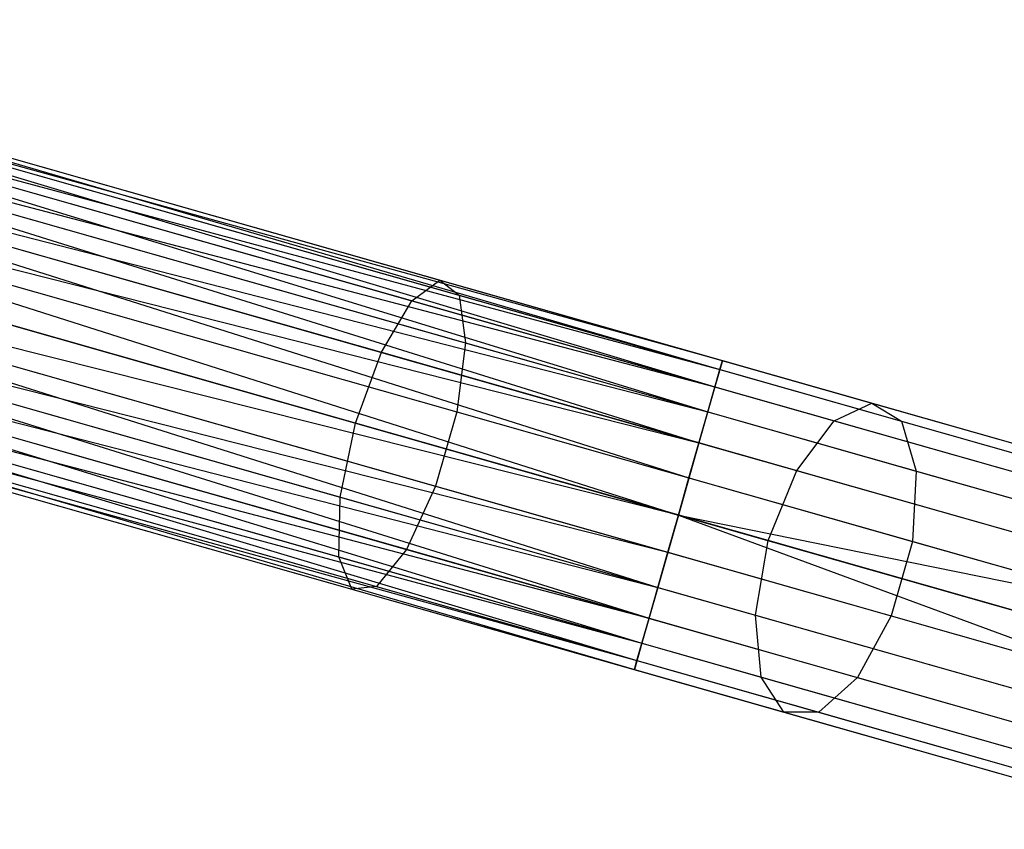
# Model space of a CAD drawing. Extents: x -91 to 92, y -91 to 92.
# Tile 224 of 256: x 64 to 70, y -21 to -16. Entities that reach past the tile are written whole.
import ezdxf

# ---------------------------------------------------------------- set-up
doc = ezdxf.new("R2010")
doc.units = 0
doc.header["$LTSCALE"] = 25.4
doc.layers.get('0').update_dxf_attribs({"linetype": 'CONTINUOUS'})

# ---------------------------------------------------------------- blocks, each defined once
blk = doc.blocks.new('NL2500012258_STL_2')
at = {"color": 0}
for p, q in [((153.1991, -16.2555, 27.3795), (160.5816, -18.416, 27.1454)), ((153.1991, -16.2555, 27.3795), (160.5816, -18.416, 27.1454)), ((153.1991, -16.2555, 27.3795), (160.5974, -18.3605, 27.6205)), ((153.1991, -16.2555, 27.3795), (160.5974, -18.3605, 27.6205)), ((153.1991, -16.2555, 27.6205), (160.5974, -18.3605, 27.6205)), ((153.1991, -16.2555, 27.6205), (160.5974, -18.3605, 27.6205)), ((153.1833, -16.311, 27.1454), (160.5816, -18.416, 27.1454)), ((153.1833, -16.311, 27.1454), (160.5816, -18.416, 27.1454)), ((153.1833, -16.311, 27.8546), (160.5974, -18.3605, 27.6205)), ((153.1833, -16.311, 27.8546), (160.5974, -18.3605, 27.6205)), ((153.1833, -16.311, 27.8546), (160.551, -18.5237, 28.0681)), ((153.1833, -16.311, 27.8546), (160.551, -18.5237, 28.0681)), ((153.1527, -16.4187, 26.9319), (160.5072, -18.6775, 26.7515)), ((153.1527, -16.4187, 26.9319), (160.5072, -18.6775, 26.7515)), ((153.1527, -16.4187, 26.9319), (160.5816, -18.416, 27.1454)), ((153.1527, -16.4187, 26.9319), (160.5816, -18.416, 27.1454)), ((153.1527, -16.4187, 28.0681), (160.551, -18.5237, 28.0681)), ((153.1527, -16.4187, 28.0681), (160.551, -18.5237, 28.0681)), ((153.1089, -16.5725, 26.7515), (160.5072, -18.6775, 26.7515)), ((153.1089, -16.5725, 26.7515), (160.5072, -18.6775, 26.7515)), ((153.1089, -16.5725, 28.2485), (160.551, -18.5237, 28.0681)), ((153.1089, -16.5725, 28.2485), (160.551, -18.5237, 28.0681)), ((153.1089, -16.5725, 28.2485), (160.453, -18.8683, 28.3855)), ((153.1089, -16.5725, 28.2485), (160.453, -18.8683, 28.3855)), ((153.0546, -16.7633, 26.6146), (160.3913, -19.0851, 26.5291)), ((153.0546, -16.7633, 26.6146), (160.3913, -19.0851, 26.5291)), ((153.0546, -16.7633, 26.6146), (160.5072, -18.6775, 26.7515)), ((153.0546, -16.7633, 26.6146), (160.5072, -18.6775, 26.7515)), ((153.0546, -16.7633, 28.3855), (160.453, -18.8683, 28.3855)), ((153.0546, -16.7633, 28.3855), (160.453, -18.8683, 28.3855)), ((152.993, -16.9801, 26.5291), (160.3913, -19.0851, 26.5291)), ((152.993, -16.9801, 26.5291), (160.3913, -19.0851, 26.5291)), ((152.993, -16.9801, 28.4709), (160.453, -18.8683, 28.3855)), ((152.993, -16.9801, 28.4709), (160.453, -18.8683, 28.3855)), ((152.993, -16.9801, 28.4709), (160.3258, -19.3153, 28.5)), ((152.993, -16.9801, 28.4709), (160.3258, -19.3153, 28.5)), ((156.0583, -17.069, 177.156), (158.8532, -17.8642, 176.4904)), ((156.0583, -17.069, 177.156), (158.8532, -17.8642, 176.4904)), ((156.1109, -17.1439, 177.6258), (158.9726, -17.9581, 176.9443)), ((156.1109, -17.1439, 177.6258), (158.9726, -17.9581, 176.9443)), ((152.9275, -17.2103, 26.5), (160.3258, -19.3153, 26.5)), ((152.9275, -17.2103, 26.5), (160.3258, -19.3153, 26.5)), ((152.9275, -17.2103, 28.5), (160.3258, -19.3153, 28.5)), ((152.9275, -17.2103, 28.5), (160.3258, -19.3153, 28.5)), ((155.9475, -17.2139, 176.7135), (158.6795, -17.9912, 176.0629)), ((155.9475, -17.2139, 176.7135), (158.6795, -17.9912, 176.0629)), ((152.862, -17.4405, 28.4709), (160.1986, -19.7623, 28.3855)), ((160.3258, -19.3153, 28.5), (152.862, -17.4405, 28.4709)), ((152.862, -17.4405, 28.4709), (160.1986, -19.7623, 28.3855)), ((152.862, -17.4405, 26.5291), (160.2603, -19.5455, 26.5291)), ((152.862, -17.4405, 26.5291), (160.2603, -19.5455, 26.5291)), ((160.3258, -19.3153, 28.5), (152.862, -17.4405, 28.4709)), ((156.0931, -17.4216, 178.0152), (159.0102, -18.2515, 177.3206)), ((156.0931, -17.4216, 178.0152), (159.0102, -18.2515, 177.3206)), ((155.8038, -17.5455, 176.3996), (158.4912, -18.3101, 175.7597)), ((155.8038, -17.5455, 176.3996), (158.4912, -18.3101, 175.7597)), ((152.8003, -17.6573, 28.3855), (160.1986, -19.7623, 28.3855)), ((152.8003, -17.6573, 28.3855), (160.1986, -19.7623, 28.3855)), ((152.8003, -17.6573, 26.6146), (160.1443, -19.9531, 26.7515)), ((152.8003, -17.6573, 26.6146), (160.1443, -19.9531, 26.7515)), ((152.8003, -17.6573, 26.6146), (160.2603, -19.5455, 26.5291)), ((152.8003, -17.6573, 26.6146), (160.2603, -19.5455, 26.5291)), ((152.746, -17.8481, 28.2485), (160.1986, -19.7623, 28.3855)), ((152.746, -17.8481, 28.2485), (160.1986, -19.7623, 28.3855)), ((152.746, -17.8481, 28.2485), (160.1006, -20.1069, 28.0681)), ((152.746, -17.8481, 28.2485), (160.1006, -20.1069, 28.0681)), ((152.746, -17.8481, 26.7515), (160.1443, -19.9531, 26.7515)), ((152.746, -17.8481, 26.7515), (160.1443, -19.9531, 26.7515)), ((156.0091, -17.8383, 178.2352), (158.9575, -18.6772, 177.5331)), ((156.0091, -17.8383, 178.2352), (158.9575, -18.6772, 177.5331)), ((158.6795, -17.9912, 176.0629), (158.8532, -17.8642, 176.4904)), ((158.6795, -17.9912, 176.0629), (158.8532, -17.8642, 176.4904)), ((158.8532, -17.8642, 176.4904), (161.521, -18.6233, 175.3979)), ((158.8532, -17.8642, 176.4904), (161.521, -18.6233, 175.3979)), ((158.8532, -17.8642, 176.4904), (158.9726, -17.9581, 176.9443)), ((158.8532, -17.8642, 176.4904), (158.9726, -17.9581, 176.9443)), ((158.3314, -18.7479, 175.6503), (155.6602, -17.9878, 176.2864)), ((158.3314, -18.7479, 175.6503), (155.6602, -17.9878, 176.2864)), ((158.4912, -18.3101, 175.7597), (158.6795, -17.9912, 176.0629)), ((158.4912, -18.3101, 175.7597), (158.6795, -17.9912, 176.0629)), ((158.6795, -17.9912, 176.0629), (161.2872, -18.7332, 174.9949)), ((158.6795, -17.9912, 176.0629), (161.2872, -18.7332, 174.9949)), ((158.9726, -17.9581, 176.9443), (161.7041, -18.7353, 175.8256)), ((158.9726, -17.9581, 176.9443), (161.7041, -18.7353, 175.8256)), ((158.9726, -17.9581, 176.9443), (159.0102, -18.2515, 177.3206)), ((158.9726, -17.9581, 176.9443), (159.0102, -18.2515, 177.3206)), ((152.7022, -18.0019, 28.0681), (160.1006, -20.1069, 28.0681)), ((152.7022, -18.0019, 28.0681), (160.1006, -20.1069, 28.0681)), ((152.7022, -18.0019, 26.9319), (160.0699, -20.2146, 27.1454)), ((152.7022, -18.0019, 26.9319), (160.0699, -20.2146, 27.1454)), ((152.7022, -18.0019, 26.9319), (160.1443, -19.9531, 26.7515)), ((152.7022, -18.0019, 26.9319), (160.1443, -19.9531, 26.7515)), ((152.6716, -18.1096, 27.8546), (160.1006, -20.1069, 28.0681)), ((152.6716, -18.1096, 27.8546), (160.1006, -20.1069, 28.0681)), ((152.6716, -18.1096, 27.8546), (160.0541, -20.2701, 27.6205)), ((152.6716, -18.1096, 27.8546), (160.0541, -20.2701, 27.6205)), ((152.6716, -18.1096, 27.1454), (160.0699, -20.2146, 27.1454)), ((152.6716, -18.1096, 27.1454), (160.0699, -20.2146, 27.1454)), ((152.6558, -18.1651, 27.6205), (160.0541, -20.2701, 27.6205)), ((152.6558, -18.1651, 27.6205), (160.0541, -20.2701, 27.6205)), ((152.6558, -18.1651, 27.3795), (160.0541, -20.2701, 27.6205)), ((152.6558, -18.1651, 27.3795), (160.0541, -20.2701, 27.6205)), ((152.6558, -18.1651, 27.3795), (160.0699, -20.2146, 27.1454)), ((152.6558, -18.1651, 27.3795), (160.0699, -20.2146, 27.1454)), ((155.8782, -18.2986, 178.2352), (158.8265, -19.1375, 177.5331)), ((155.8782, -18.2986, 178.2352), (158.8265, -19.1375, 177.5331)), ((159.0102, -18.2515, 177.3206), (158.9575, -18.6772, 177.5331)), ((159.0102, -18.2515, 177.3206), (158.9575, -18.6772, 177.5331)), ((159.0102, -18.2515, 177.3206), (161.7946, -19.0438, 176.1803)), ((159.0102, -18.2515, 177.3206), (161.7946, -19.0438, 176.1803)), ((158.3314, -18.7479, 175.6503), (158.4912, -18.3101, 175.7597)), ((158.3314, -18.7479, 175.6503), (158.4912, -18.3101, 175.7597)), ((158.4912, -18.3101, 175.7597), (161.0563, -19.04, 174.7092)), ((158.4912, -18.3101, 175.7597), (161.0563, -19.04, 174.7092)), ((160.5974, -18.3605, 27.6205), (160.551, -18.5237, 28.0681)), ((160.5974, -18.3605, 27.6205), (160.551, -18.5237, 28.0681)), ((160.5816, -18.416, 27.1454), (160.5974, -18.3605, 27.6205)), ((160.5816, -18.416, 27.1454), (160.5974, -18.3605, 27.6205)), ((160.5974, -18.3605, 27.6205), (163.4386, -19.1689, 27.8412)), ((160.5974, -18.3605, 27.6205), (163.4386, -19.1689, 27.8412)), ((160.5072, -18.6775, 26.7515), (160.5816, -18.416, 27.1454)), ((160.5072, -18.6775, 26.7515), (160.5816, -18.416, 27.1454)), ((160.5816, -18.416, 27.1454), (163.4908, -19.2437, 27.3714)), ((160.5816, -18.416, 27.1454), (163.4908, -19.2437, 27.3714)), ((155.5495, -18.4395, 176.3996), (158.2368, -19.2041, 175.7597)), ((155.5495, -18.4395, 176.3996), (158.2368, -19.2041, 175.7597)), ((160.551, -18.5237, 28.0681), (160.453, -18.8683, 28.3855)), ((160.551, -18.5237, 28.0681), (160.453, -18.8683, 28.3855)), ((160.551, -18.5237, 28.0681), (163.3282, -19.3139, 28.2838)), ((160.551, -18.5237, 28.0681), (163.3282, -19.3139, 28.2838)), ((161.2872, -18.7332, 174.9949), (161.521, -18.6233, 175.3979)), ((161.2872, -18.7332, 174.9949), (161.521, -18.6233, 175.3979)), ((161.521, -18.6233, 175.3979), (164.0016, -19.3291, 173.9028)), ((161.521, -18.6233, 175.3979), (164.0016, -19.3291, 173.9028)), ((161.521, -18.6233, 175.3979), (161.7041, -18.7353, 175.8256)), ((161.521, -18.6233, 175.3979), (161.7041, -18.7353, 175.8256)), ((155.7302, -18.6972, 178.0152), (158.6473, -19.5272, 177.3206)), ((155.7302, -18.6972, 178.0152), (158.6473, -19.5272, 177.3206)), ((158.9575, -18.6772, 177.5331), (158.8265, -19.1375, 177.5331)), ((158.9575, -18.6772, 177.5331), (158.8265, -19.1375, 177.5331)), ((158.9575, -18.6772, 177.5331), (161.7717, -19.4779, 176.3805)), ((158.9575, -18.6772, 177.5331), (161.7717, -19.4779, 176.3805)), ((160.3913, -19.0851, 26.5291), (160.5072, -18.6775, 26.7515)), ((160.3913, -19.0851, 26.5291), (160.5072, -18.6775, 26.7515)), ((160.5072, -18.6775, 26.7515), (163.4727, -19.5212, 26.9818)), ((160.5072, -18.6775, 26.7515), (163.4727, -19.5212, 26.9818)), ((158.2368, -19.2041, 175.7597), (158.3314, -18.7479, 175.6503)), ((158.2368, -19.2041, 175.7597), (158.3314, -18.7479, 175.6503)), ((160.8812, -19.4733, 174.6061), (158.3314, -18.7479, 175.6503)), ((160.8812, -19.4733, 174.6061), (158.3314, -18.7479, 175.6503)), ((161.0563, -19.04, 174.7092), (161.2872, -18.7332, 174.9949)), ((161.0563, -19.04, 174.7092), (161.2872, -18.7332, 174.9949)), ((161.2872, -18.7332, 174.9949), (163.712, -19.4231, 173.5336)), ((161.2872, -18.7332, 174.9949), (163.712, -19.4231, 173.5336)), ((161.7041, -18.7353, 175.8256), (164.244, -19.458, 174.2949)), ((161.7041, -18.7353, 175.8256), (164.244, -19.458, 174.2949)), ((161.7041, -18.7353, 175.8256), (161.7946, -19.0438, 176.1803)), ((161.7041, -18.7353, 175.8256), (161.7946, -19.0438, 176.1803)), ((155.4971, -18.7971, 176.7135), (158.2291, -19.5744, 176.0629)), ((155.4971, -18.7971, 176.7135), (158.2291, -19.5744, 176.0629)), ((160.453, -18.8683, 28.3855), (160.3258, -19.3153, 28.5)), ((160.453, -18.8683, 28.3855), (160.3258, -19.3153, 28.5)), ((160.453, -18.8683, 28.3855), (163.1848, -19.6456, 28.5977)), ((160.453, -18.8683, 28.3855), (163.1848, -19.6456, 28.5977)), ((155.5991, -18.9426, 177.6258), (158.4608, -19.7568, 176.9443)), ((155.5991, -18.9426, 177.6258), (158.4608, -19.7568, 176.9443)), ((155.515, -18.9786, 177.156), (158.3099, -19.7738, 176.4904)), ((155.515, -18.9786, 177.156), (158.3099, -19.7738, 176.4904)), ((160.3258, -19.3153, 26.5), (160.3913, -19.0851, 26.5291)), ((160.3258, -19.3153, 26.5), (160.3913, -19.0851, 26.5291)), ((160.3913, -19.0851, 26.5291), (163.3885, -19.9379, 26.7619)), ((160.3913, -19.0851, 26.5291), (163.3885, -19.9379, 26.7619)), ((160.8812, -19.4733, 174.6061), (161.0563, -19.04, 174.7092)), ((160.8812, -19.4733, 174.6061), (161.0563, -19.04, 174.7092)), ((161.0563, -19.04, 174.7092), (163.4415, -19.7186, 173.2717)), ((161.0563, -19.04, 174.7092), (163.4415, -19.7186, 173.2717)), ((161.7946, -19.0438, 176.1803), (161.7717, -19.4779, 176.3805)), ((161.7946, -19.0438, 176.1803), (161.7717, -19.4779, 176.3805)), ((161.7946, -19.0438, 176.1803), (164.3837, -19.7804, 174.6199)), ((161.7946, -19.0438, 176.1803), (164.3837, -19.7804, 174.6199)), ((158.8265, -19.1375, 177.5331), (158.6473, -19.5272, 177.3206)), ((158.8265, -19.1375, 177.5331), (158.6473, -19.5272, 177.3206)), ((158.8265, -19.1375, 177.5331), (161.6407, -19.9382, 176.3805)), ((158.8265, -19.1375, 177.5331), (161.6407, -19.9382, 176.3805)), ((158.2291, -19.5744, 176.0629), (158.2368, -19.2041, 175.7597)), ((158.2291, -19.5744, 176.0629), (158.2368, -19.2041, 175.7597)), ((158.2368, -19.2041, 175.7597), (160.8019, -19.9339, 174.7092)), ((158.2368, -19.2041, 175.7597), (160.8019, -19.9339, 174.7092)), ((160.3258, -19.3153, 28.5), (160.1986, -19.7623, 28.3855)), ((160.3258, -19.3153, 28.5), (160.1986, -19.7623, 28.3855)), ((160.2603, -19.5455, 26.5291), (160.3258, -19.3153, 26.5)), ((160.2603, -19.5455, 26.5291), (160.3258, -19.3153, 26.5)), ((160.3258, -19.3153, 26.5), (163.2575, -20.3982, 26.7619)), ((160.3258, -19.3153, 26.5), (163.2575, -20.3982, 26.7619)), ((160.3258, -19.3153, 26.5), (163.3885, -19.9379, 26.7619)), ((160.3258, -19.3153, 26.5), (163.3885, -19.9379, 26.7619)), ((160.3258, -19.3153, 28.5), (163.0413, -20.0879, 28.7109)), ((160.3258, -19.3153, 28.5), (163.0413, -20.0879, 28.7109)), ((160.8019, -19.9339, 174.7092), (160.8812, -19.4733, 174.6061)), ((160.8019, -19.9339, 174.7092), (160.8812, -19.4733, 174.6061)), ((163.2521, -20.1479, 173.1772), (160.8812, -19.4733, 174.6061)), ((163.2521, -20.1479, 173.1772), (160.8812, -19.4733, 174.6061)), ((161.7717, -19.4779, 176.3805), (161.6407, -19.9382, 176.3805)), ((161.7717, -19.4779, 176.3805), (161.6407, -19.9382, 176.3805)), ((161.7717, -19.4779, 176.3805), (164.3885, -20.2224, 174.8034)), ((161.7717, -19.4779, 176.3805), (164.3885, -20.2224, 174.8034)), ((158.3099, -19.7738, 176.4904), (158.2291, -19.5744, 176.0629)), ((158.2291, -19.5744, 176.0629), (160.8368, -20.3163, 174.9949)), ((158.2291, -19.5744, 176.0629), (160.8368, -20.3163, 174.9949)), ((158.3099, -19.7738, 176.4904), (158.2291, -19.5744, 176.0629)), ((158.6473, -19.5272, 177.3206), (158.4608, -19.7568, 176.9443)), ((158.6473, -19.5272, 177.3206), (158.4608, -19.7568, 176.9443)), ((158.6473, -19.5272, 177.3206), (161.4317, -20.3194, 176.1803)), ((158.6473, -19.5272, 177.3206), (161.4317, -20.3194, 176.1803)), ((160.1443, -19.9531, 26.7515), (160.2603, -19.5455, 26.5291)), ((160.1443, -19.9531, 26.7515), (160.2603, -19.5455, 26.5291)), ((160.2603, -19.5455, 26.5291), (163.2575, -20.3982, 26.7619)), ((160.2603, -19.5455, 26.5291), (163.2575, -20.3982, 26.7619)), ((158.4608, -19.7568, 176.9443), (158.3099, -19.7738, 176.4904)), ((158.4608, -19.7568, 176.9443), (158.3099, -19.7738, 176.4904)), ((158.4608, -19.7568, 176.9443), (161.1924, -20.534, 175.8256)), ((158.4608, -19.7568, 176.9443), (161.1924, -20.534, 175.8256)), ((160.1986, -19.7623, 28.3855), (160.1006, -20.1069, 28.0681)), ((160.1986, -19.7623, 28.3855), (160.1006, -20.1069, 28.0681)), ((160.1986, -19.7623, 28.3855), (162.9305, -20.5396, 28.5977)), ((160.1986, -19.7623, 28.3855), (162.9305, -20.5396, 28.5977)), ((158.3099, -19.7738, 176.4904), (160.9777, -20.5329, 175.3979)), ((158.3099, -19.7738, 176.4904), (160.9777, -20.5329, 175.3979)), ((160.8368, -20.3163, 174.9949), (160.8019, -19.9339, 174.7092)), ((160.8019, -19.9339, 174.7092), (163.1871, -20.6126, 173.2717)), ((160.8019, -19.9339, 174.7092), (163.1871, -20.6126, 173.2717)), ((160.8368, -20.3163, 174.9949), (160.8019, -19.9339, 174.7092)), ((161.6407, -19.9382, 176.3805), (161.4317, -20.3194, 176.1803)), ((161.6407, -19.9382, 176.3805), (161.4317, -20.3194, 176.1803)), ((161.6407, -19.9382, 176.3805), (164.2576, -20.6828, 174.8034)), ((161.6407, -19.9382, 176.3805), (164.2576, -20.6828, 174.8034)), ((160.0699, -20.2146, 27.1454), (160.1443, -19.9531, 26.7515)), ((160.0699, -20.2146, 27.1454), (160.1443, -19.9531, 26.7515)), ((160.1443, -19.9531, 26.7515), (163.1097, -20.7968, 26.9818)), ((160.1443, -19.9531, 26.7515), (163.1097, -20.7968, 26.9818)), ((160.1006, -20.1069, 28.0681), (160.0541, -20.2701, 27.6205)), ((160.1006, -20.1069, 28.0681), (160.0541, -20.2701, 27.6205)), ((160.1006, -20.1069, 28.0681), (162.8778, -20.8971, 28.2838)), ((160.1006, -20.1069, 28.0681), (162.8778, -20.8971, 28.2838)), ((160.0541, -20.2701, 27.6205), (160.0699, -20.2146, 27.1454)), ((160.0541, -20.2701, 27.6205), (160.0699, -20.2146, 27.1454)), ((160.0699, -20.2146, 27.1454), (162.979, -21.0423, 27.3714)), ((160.0699, -20.2146, 27.1454), (162.979, -21.0423, 27.3714)), ((160.0541, -20.2701, 27.6205), (162.8953, -21.0785, 27.8412)), ((160.0541, -20.2701, 27.6205), (162.8953, -21.0785, 27.8412)), ((160.9777, -20.5329, 175.3979), (160.8368, -20.3163, 174.9949)), ((160.8368, -20.3163, 174.9949), (163.2616, -21.0062, 173.5336)), ((160.8368, -20.3163, 174.9949), (163.2616, -21.0062, 173.5336)), ((160.9777, -20.5329, 175.3979), (160.8368, -20.3163, 174.9949)), ((161.4317, -20.3194, 176.1803), (161.1924, -20.534, 175.8256)), ((161.4317, -20.3194, 176.1803), (161.1924, -20.534, 175.8256)), ((161.4317, -20.3194, 176.1803), (164.0207, -21.056, 174.6199)), ((161.4317, -20.3194, 176.1803), (164.0207, -21.056, 174.6199)), ((161.1924, -20.534, 175.8256), (160.9777, -20.5329, 175.3979)), ((160.9777, -20.5329, 175.3979), (163.4583, -21.2387, 173.9028)), ((160.9777, -20.5329, 175.3979), (163.4583, -21.2387, 173.9028)), ((161.1924, -20.534, 175.8256), (160.9777, -20.5329, 175.3979)), ((161.1924, -20.534, 175.8256), (163.7323, -21.2566, 174.2949)), ((161.1924, -20.534, 175.8256), (163.7323, -21.2566, 174.2949))]:
    blk.add_line(p, q, dxfattribs=at)

msp = doc.modelspace()

# ---------------------------------------------------------------- block references
at = {"color": 0}
msp.add_blockref('NL2500012258_STL_2', (-92.2434, 0.4282, -1717), dxfattribs=at)

doc.saveas('drawing.dxf')
